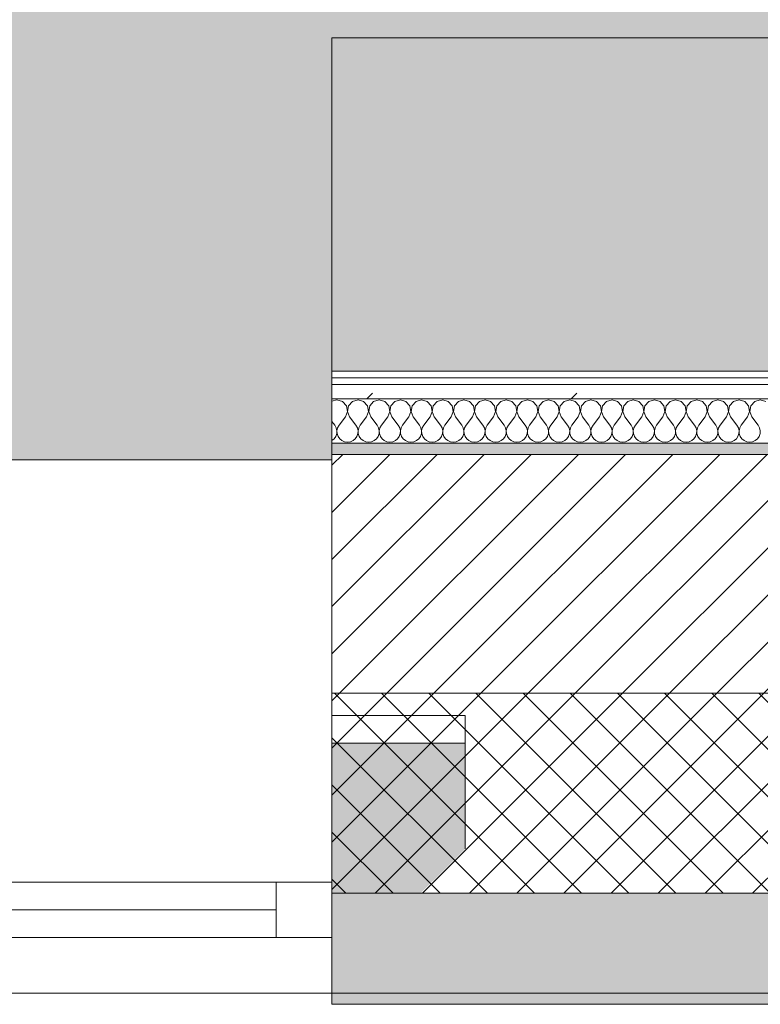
# Model space of a CAD drawing. Header units: millimetres. Extents: x -30280 to 19093, y -19247 to 4746.
# Tile 48 of 166: x -24447 to -23781, y -1699 to -813. Entities that reach past the tile are written whole.
import ezdxf
from ezdxf.enums import TextEntityAlignment as Align

# ---------------------------------------------------------------- set-up
doc = ezdxf.new("R2010")
doc.units = ezdxf.units.MM
doc.header["$MEASUREMENT"] = 0
doc.linetypes.add('Wipeout_Contour', pattern=[1000, 0, -1000])
for name, color, linetype in [('12_FAÇ_Façana', 7, 'Continuous'), ('Nuevo_05_AUX_Treball', 7, 'Continuous'), ('Nuevo_08_E_Envans secs', 7, 'Continuous'), ('Nuevo_09_EI_Mobiliari general', 7, 'Continuous'), ('Ventanas Archicad', 7, 'Continuous')]:
    doc.layers.add(name, color=color, linetype=linetype)
for name, color, linetype, lineweight in [('12_FAÇ_Façana_Pluma_Nº__1', 7, 'Continuous', 5), ('12_FAÇ_Façana_Pluma_Nº__2', 8, 'Continuous', 5), ('12_FAÇ_Façana_Pluma_Nº__7', 7, 'Continuous', 5), ('Nuevo_08_E_Envans secs_Pluma_Nº__1', 7, 'Continuous', 5), ('Nuevo_09_EI_Mobiliari general_Pluma_Nº__1', 7, 'Continuous', 5), ('Nuevo_Sellos de Zona Archicad_Pluma_Nº__1', 7, 'Continuous', 5), ('Ventanas Archicad_Pluma_Nº__1', 7, 'Continuous', 5), ('Ventanas Archicad_Pluma_Nº__7', 7, 'Continuous', 5)]:
    doc.layers.add(name, color=color, linetype=linetype, lineweight=lineweight)
for name, color, linetype, lineweight, true_color in [('12_FAÇ_Façana_Pluma_Nº__102', 7, 'Continuous', 5, 0xcccccc), ('12_FAÇ_Façana_Pluma_Nº__174', 7, 'Continuous', 13, 0xe4ad2c), ('12_FAÇ_Façana_Pluma_Nº__176', 7, 'Continuous', 15, 0x93a0c6), ('Nuevo_05_AUX_Treball_Pluma_Nº__3', 7, 'Continuous', 5, 0xa4a4a4), ('Nuevo_08_E_Envans secs_Pluma_Nº__102', 7, 'Continuous', 5, 0xcccccc), ('Nuevo_08_E_Envans secs_Pluma_Nº__171', 171, 'Continuous', 13, 0xaaaaff), ('Nuevo_08_E_Envans secs_Pluma_Nº__177', 7, 'Continuous', 15, 0xf7e046)]:
    doc.layers.add(name, color=color, linetype=linetype, lineweight=lineweight, true_color=true_color)
doc.styles.add('Estilo_Generado_1', font='txt')
pattern_1 = [(45, (0, 0), (-183.8478, 183.8478), [195, -65]), (45, (7e-14, 183.85), (-183.8478, 183.8478), [195, -65])]

# ---------------------------------------------------------------- blocks, each defined once
blk = doc.blocks.new('Planta 1_Office-descans_1_1', base_point=(-21810.76, 369.94))
at = {"layer": 'Nuevo_05_AUX_Treball', "linetype": 'Continuous', "lineweight": 0, "true_color": 0xfee7e7}
blk.add_hatch(color=7, dxfattribs=at).paths.add_polyline_path([(-27904.85, 1554.85), (-27904.85, -1128.98), (-25366.43, -1128.98), (-25366.43, -1193.98), (-25366.43, -1208.98), (-24166.43, -1208.98), (-24166.43, -1193.98), (-24166.43, -1128.98), (-20233.93, -1128.98), (-20233.93, -1193.98), (-20233.93, -1208.98), (-19033.93, -1208.98), (-19033.93, -1193.98), (-19033.93, -1128.98), (-18136.43, -1128.98), (-18136.43, -1193.98), (-16936.43, -1193.98), (-16936.43, -1128.98), (-16136.43, -1128.98), (-16136.43, 1554.85), (-16930.05, 1554.85), (-16930.05, 1630.85), (-26863.49, 1630.85), (-26863.49, 1554.85)])
at = {"layer": 'Nuevo_05_AUX_Treball_Pluma_Nº__3', "color": 253, "linetype": 'Continuous', "lineweight": 5, "true_color": 0xa4a4a4, "flags": 128}
blk.add_lwpolyline([(-27904.85, 1554.85), (-27904.85, -1128.98), (-25366.43, -1128.98), (-25366.43, -1193.98), (-25366.43, -1208.98), (-24166.43, -1208.98), (-24166.43, -1193.98), (-24166.43, -1128.98), (-20233.93, -1128.98), (-20233.93, -1193.98), (-20233.93, -1208.98), (-19033.93, -1208.98), (-19033.93, -1193.98), (-19033.93, -1128.98), (-18136.43, -1128.98), (-18136.43, -1193.98), (-16936.43, -1193.98), (-16936.43, -1128.98), (-16136.43, -1128.98), (-16136.43, 1554.85), (-16930.05, 1554.85), (-16930.05, 1630.85), (-26863.49, 1630.85), (-26863.49, 1554.85)], close=True, dxfattribs=at)
at = {"layer": 'Nuevo_Sellos de Zona Archicad_Pluma_Nº__1', "color": 7, "lineweight": 5, "style": 'Estilo_Generado_1'}
for tag, p in [('ROOM_NAME', (-21810.76, 311.79)), ('ROOM_NUMBER', (-21810.76, 87.39)), ('ROOM_AREA', (-21810.76, -139.98))]:
    blk.add_attdef(tag, text='', height=120, dxfattribs=at).set_placement(p, align=Align.TOP_LEFT)
blk = doc.blocks.new('Muro_14_1', base_point=(-24166.43, -1193.98))
at = {"layer": '12_FAÇ_Façana_Pluma_Nº__102', "linetype": 'Continuous', "lineweight": 0, "true_color": 0xe5e5e5}
for points in [[(-21871.11, -1598.98), (-24166.43, -1598.98), (-24166.43, -1688.98), (-20233.93, -1688.98), (-20233.93, -1598.98), (-21518.13, -1598.98), (-21518.13, -1638.98), (-21871.11, -1638.98)], [(-24166.43, -1698.98), (-20233.93, -1698.98), (-20233.93, -1688.98), (-24166.43, -1688.98)]]:
    blk.add_hatch(color=254, dxfattribs=at).paths.add_polyline_path(points)
at = {"layer": '12_FAÇ_Façana_Pluma_Nº__174', "linetype": 'Continuous', "lineweight": 13, "true_color": 0xe4ad2c}
h = blk.add_hatch(dxfattribs=at)
h.set_pattern_fill('SATE_Aislamiento_0001', color=42, style=0, pattern_type=2)
h.set_pattern_definition([(45, (0, 0), (-21.213203, 21.213203), []), (135, (0, 0), (21.213203, 21.213203), [])])
h.paths.add_polyline_path([(-24166.43, -1598.98), (-21871.11, -1598.98), (-21871.11, -1418.98), (-24166.43, -1418.98)])
at = {"layer": '12_FAÇ_Façana_Pluma_Nº__176', "linetype": 'Continuous', "lineweight": 0, "true_color": 0x495063}
blk.add_hatch(color=251, dxfattribs=at).paths.add_polyline_path([(-24166.43, -1193.98), (-24166.43, -1203.98), (-21871.11, -1203.98), (-21871.11, -1193.97)])
at = {"layer": '12_FAÇ_Façana_Pluma_Nº__2', "linetype": 'Continuous', "lineweight": 5}
h = blk.add_hatch(dxfattribs=at)
h.set_pattern_fill('Ceramic_0001', color=8, style=0, pattern_type=2)
h.set_pattern_definition([(45, (0, 0), (-21.213203, 21.213203), [])])
h.paths.add_polyline_path([(-24166.43, -1418.98), (-21871.11, -1418.98), (-21871.11, -1203.98), (-24166.43, -1203.98)])
at = {"layer": '12_FAÇ_Façana_Pluma_Nº__7', "color": 7, "linetype": 'Continuous', "lineweight": 5}
for p, q in [((-21871.11, -1203.98), (-24166.43, -1203.98)), ((-24166.43, -1418.98), (-21871.11, -1418.98)), ((-24166.43, -1598.98), (-21871.11, -1598.98)), ((-24166.43, -1688.98), (-20233.93, -1688.98))]:
    blk.add_line(p, q, dxfattribs=at)
at = {"layer": '12_FAÇ_Façana_Pluma_Nº__7', "color": 7, "linetype": 'Continuous', "lineweight": 5, "flags": 128}
for points in [[(-21871.11, -1193.98), (-24166.43, -1193.98)], [(-24166.43, -1193.98), (-24166.43, -1698.98)], [(-24166.43, -1698.98), (-20233.93, -1698.98)]]:
    blk.add_lwpolyline(points, dxfattribs=at)
blk = doc.blocks.new('Ventana Vertical Multi-Faja 27_5')
at = {"layer": 'Ventanas Archicad_Pluma_Nº__1', "color": 7, "linetype": 'Continuous', "lineweight": 5}
for p, q in [((-600, 50), (600, 50)), ((-600, 0), (-550, 0)), ((-550, 0), (-550, -50)), ((-550, 0), (550, 0)), ((550, -50), (550, 0)), ((550, 0), (600, 0)), ((-550, -25), (550, -25)), ((-550, -50), (-600, -50)), ((550, -50), (-550, -50)), ((600, -50), (550, -50)), ((-600, -200), (-600, -175)), ((600, -200), (600, -175)), ((-600, -430), (600, -430))]:
    blk.add_line(p, q, dxfattribs=at)
at = {"layer": 'Ventanas Archicad_Pluma_Nº__7', "color": 7, "linetype": 'Continuous', "lineweight": 5}
for p, q in [((-600, 50), (-600, 40)), ((600, 50), (600, 40)), ((-600, 40), (-600, 0)), ((-600, 40), (-600, 0)), ((600, 40), (600, 0)), ((600, 40), (600, 0)), ((-600, 0), (-600, -50)), ((-600, 0), (-600, -50)), ((-600, 0), (-600, -50)), ((-600, 0), (-600, -50)), ((600, 0), (600, -50)), ((600, 0), (600, -50)), ((600, 0), (600, -50)), ((600, 0), (600, -50)), ((-600, -50), (-600, -80)), ((-600, -50), (-600, -80)), ((600, -50), (600, -80)), ((600, -50), (600, -80)), ((-600, -80), (-600, -175)), ((-600, -80), (-600, -175)), ((600, -80), (600, -175)), ((600, -80), (600, -175)), ((-600, -200), (-600, -420)), ((600, -200), (600, -420)), ((-600, -420), (-600, -430)), ((600, -420), (600, -430))]:
    blk.add_line(p, q, dxfattribs=at)
blk = doc.blocks.new('Muro_17_1', base_point=(-25366.43, -1208.98))
at = {"layer": '12_FAÇ_Façana', "linetype": 'Continuous', "lineweight": 0, "true_color": 0x000000}
h = blk.add_hatch(dxfattribs=at)
h.set_pattern_fill('Yeso_0001', color=18, style=0, pattern_type=2)
h.set_pattern_definition([(0, (0, 0), (0, 75), [0, -75])])
h.paths.add_polyline_path([(-24166.43, -1438.98), (-24166.43, -1463.98), (-24046.43, -1463.98), (-24046.43, -1438.98)])
at = {"layer": '12_FAÇ_Façana_Pluma_Nº__102', "linetype": 'Continuous', "lineweight": 0, "true_color": 0xe5e5e5}
blk.add_hatch(color=254, dxfattribs=at).paths.add_polyline_path([(-24046.43, -1558.98), (-24046.43, -1463.98), (-24166.43, -1463.98), (-24166.43, -1678.98)])
at = {"layer": '12_FAÇ_Façana_Pluma_Nº__1', "color": 7, "linetype": 'Continuous', "lineweight": 5}
for p, q in [((-24166.43, -1438.98), (-24166.43, -1463.98)), ((-24046.43, -1438.98), (-24166.43, -1438.98)), ((-24046.43, -1463.98), (-24046.43, -1438.98)), ((-24166.43, -1463.98), (-24046.43, -1463.98))]:
    blk.add_line(p, q, dxfattribs=at)
at = {"layer": '12_FAÇ_Façana_Pluma_Nº__7', "color": 7, "linetype": 'Continuous', "lineweight": 5}
for p, q in [((-24166.43, -1218.98), (-24166.43, -1208.98)), ((-24166.43, -1438.98), (-24166.43, -1218.98)), ((-24166.43, -1558.98), (-24166.43, -1463.98)), ((-24166.43, -1558.98), (-24166.43, -1463.98)), ((-24046.43, -1558.98), (-24046.43, -1463.98)), ((-24166.43, -1588.98), (-24166.43, -1558.98)), ((-24166.43, -1588.98), (-24166.43, -1558.98)), ((-24166.43, -1638.98), (-24166.43, -1588.98)), ((-24166.43, -1638.98), (-24166.43, -1588.98)), ((-24166.43, -1678.98), (-24166.43, -1638.98)), ((-24166.43, -1678.98), (-24166.43, -1638.98)), ((-24166.43, -1688.98), (-24166.43, -1678.98))]:
    blk.add_line(p, q, dxfattribs=at)
at = {"layer": 'Ventanas Archicad', "color": 253, "linetype": 'Continuous', "lineweight": 5, "true_color": 0xa4a4a6, "zscale": 1000, "rotation": 180}
blk.add_blockref('Ventana Vertical Multi-Faja 27_5', (-24766.43, -1638.98), dxfattribs=at)
blk = doc.blocks.new('*X450')
at = {"layer": 'Nuevo_08_E_Envans secs_Pluma_Nº__102', "color": 254, "linetype": 'Continuous', "lineweight": 5, "true_color": 0xcccccc}
for p, q in [((-24161.9, -1154.93), (-24166.43, -1156.21)), ((-24156.9, -1156.35), (-24161.9, -1154.93)), ((-24153.39, -1160.19), (-24156.9, -1156.35)), ((-24152.42, -1165.31), (-24153.39, -1160.19)), ((-24151.38, -1160.19), (-24152.34, -1165.31)), ((-24147.86, -1156.35), (-24151.38, -1160.19)), ((-24142.86, -1154.93), (-24147.86, -1156.35)), ((-24137.85, -1156.35), (-24142.86, -1154.93)), ((-24134.34, -1160.19), (-24137.85, -1156.35)), ((-24133.37, -1165.31), (-24134.34, -1160.19)), ((-24132.33, -1160.19), (-24133.29, -1165.31)), ((-24128.82, -1156.35), (-24132.33, -1160.19)), ((-24123.81, -1154.93), (-24128.82, -1156.35)), ((-24118.8, -1156.35), (-24123.81, -1154.93)), ((-24115.29, -1160.19), (-24118.8, -1156.35)), ((-24114.32, -1165.31), (-24115.29, -1160.19)), ((-24113.28, -1160.19), (-24114.25, -1165.31)), ((-24109.77, -1156.35), (-24113.28, -1160.19)), ((-24104.76, -1154.93), (-24109.77, -1156.35)), ((-24099.75, -1156.35), (-24104.76, -1154.93)), ((-24096.24, -1160.19), (-24099.75, -1156.35)), ((-24095.28, -1165.31), (-24096.24, -1160.19)), ((-24094.23, -1160.19), (-24095.2, -1165.31)), ((-24090.72, -1156.35), (-24094.23, -1160.19)), ((-24085.71, -1154.93), (-24090.72, -1156.35)), ((-24080.71, -1156.35), (-24085.71, -1154.93)), ((-24077.2, -1160.19), (-24080.71, -1156.35)), ((-24076.23, -1165.31), (-24077.2, -1160.19)), ((-24075.19, -1160.19), (-24076.15, -1165.31)), ((-24071.67, -1156.35), (-24075.19, -1160.19)), ((-24066.67, -1154.93), (-24071.67, -1156.35)), ((-24061.66, -1156.35), (-24066.67, -1154.93)), ((-24058.15, -1160.19), (-24061.66, -1156.35)), ((-24057.18, -1165.31), (-24058.15, -1160.19)), ((-24056.14, -1160.19), (-24057.1, -1165.31)), ((-24052.63, -1156.35), (-24056.14, -1160.19)), ((-24047.62, -1154.93), (-24052.63, -1156.35)), ((-24042.61, -1156.35), (-24047.62, -1154.93)), ((-24039.1, -1160.19), (-24042.61, -1156.35)), ((-24038.13, -1165.31), (-24039.1, -1160.19)), ((-24037.09, -1160.19), (-24038.06, -1165.31)), ((-24033.58, -1156.35), (-24037.09, -1160.19)), ((-24028.57, -1154.93), (-24033.58, -1156.35)), ((-24023.56, -1156.35), (-24028.57, -1154.93)), ((-24020.05, -1160.19), (-24023.56, -1156.35)), ((-24019.09, -1165.31), (-24020.05, -1160.19)), ((-24018.04, -1160.19), (-24019.01, -1165.31)), ((-24014.53, -1156.35), (-24018.04, -1160.19)), ((-24009.52, -1154.93), (-24014.53, -1156.35)), ((-24004.52, -1156.35), (-24009.52, -1154.93)), ((-24001.01, -1160.19), (-24004.52, -1156.35)), ((-24000.04, -1165.31), (-24001.01, -1160.19)), ((-23998.99, -1160.19), (-23999.96, -1165.31)), ((-23995.48, -1156.35), (-23998.99, -1160.19)), ((-23990.48, -1154.93), (-23995.48, -1156.35)), ((-23985.47, -1156.35), (-23990.48, -1154.93)), ((-23981.96, -1160.19), (-23985.47, -1156.35)), ((-23980.99, -1165.31), (-23981.96, -1160.19)), ((-23979.95, -1160.19), (-23980.91, -1165.31)), ((-23976.44, -1156.35), (-23979.95, -1160.19)), ((-23971.43, -1154.93), (-23976.44, -1156.35)), ((-23966.42, -1156.35), (-23971.43, -1154.93)), ((-23962.91, -1160.19), (-23966.42, -1156.35)), ((-23961.94, -1165.31), (-23962.91, -1160.19)), ((-23960.9, -1160.19), (-23961.87, -1165.31)), ((-23957.39, -1156.35), (-23960.9, -1160.19)), ((-23952.38, -1154.93), (-23957.39, -1156.35)), ((-23947.37, -1156.35), (-23952.38, -1154.93)), ((-23943.86, -1160.19), (-23947.37, -1156.35)), ((-23942.9, -1165.31), (-23943.86, -1160.19)), ((-23941.85, -1160.19), (-23942.82, -1165.31)), ((-23938.34, -1156.35), (-23941.85, -1160.19)), ((-23933.33, -1154.93), (-23938.34, -1156.35)), ((-23928.33, -1156.35), (-23933.33, -1154.93)), ((-23924.81, -1160.19), (-23928.33, -1156.35)), ((-23923.85, -1165.31), (-23924.81, -1160.19)), ((-23922.8, -1160.19), (-23923.77, -1165.31)), ((-23919.29, -1156.35), (-23922.8, -1160.19)), ((-23914.29, -1154.93), (-23919.29, -1156.35)), ((-23909.28, -1156.35), (-23914.29, -1154.93)), ((-23905.77, -1160.19), (-23909.28, -1156.35)), ((-23904.8, -1165.31), (-23905.77, -1160.19)), ((-23903.76, -1160.19), (-23904.72, -1165.31)), ((-23900.25, -1156.35), (-23903.76, -1160.19)), ((-23895.24, -1154.93), (-23900.25, -1156.35)), ((-23890.23, -1156.35), (-23895.24, -1154.93)), ((-23886.72, -1160.19), (-23890.23, -1156.35)), ((-23885.75, -1165.31), (-23886.72, -1160.19)), ((-23884.71, -1160.19), (-23885.68, -1165.31)), ((-23881.2, -1156.35), (-23884.71, -1160.19)), ((-23876.19, -1154.93), (-23881.2, -1156.35)), ((-23871.18, -1156.35), (-23876.19, -1154.93)), ((-23867.67, -1160.19), (-23871.18, -1156.35)), ((-23866.71, -1165.31), (-23867.67, -1160.19)), ((-23865.66, -1160.19), (-23866.63, -1165.31)), ((-23862.15, -1156.35), (-23865.66, -1160.19)), ((-23857.14, -1154.93), (-23862.15, -1156.35)), ((-23852.14, -1156.35), (-23857.14, -1154.93)), ((-23848.62, -1160.19), (-23852.14, -1156.35)), ((-23847.66, -1165.31), (-23848.62, -1160.19)), ((-23846.61, -1160.19), (-23847.58, -1165.31)), ((-23843.1, -1156.35), (-23846.61, -1160.19)), ((-23838.1, -1154.93), (-23843.1, -1156.35)), ((-23833.09, -1156.35), (-23838.1, -1154.93)), ((-23829.58, -1160.19), (-23833.09, -1156.35)), ((-23828.61, -1165.31), (-23829.58, -1160.19)), ((-23827.57, -1160.19), (-23828.53, -1165.31)), ((-23824.05, -1156.35), (-23827.57, -1160.19)), ((-23819.05, -1154.93), (-23824.05, -1156.35)), ((-23814.04, -1156.35), (-23819.05, -1154.93)), ((-23810.53, -1160.19), (-23814.04, -1156.35)), ((-23809.56, -1165.31), (-23810.53, -1160.19)), ((-23808.52, -1160.19), (-23809.49, -1165.31)), ((-23805.01, -1156.35), (-23808.52, -1160.19)), ((-23800, -1154.93), (-23805.01, -1156.35)), ((-23794.99, -1156.35), (-23800, -1154.93)), ((-23791.48, -1160.19), (-23794.99, -1156.35)), ((-23790.51, -1165.31), (-23791.48, -1160.19)), ((-23789.47, -1160.19), (-23790.44, -1165.31)), ((-23785.96, -1156.35), (-23789.47, -1160.19)), ((-23780.95, -1154.93), (-23785.96, -1156.35)), ((-23775.95, -1156.35), (-23780.95, -1154.93)), ((-24154.29, -1170.17), (-24152.42, -1165.31)), ((-24152.34, -1165.31), (-24150.48, -1170.17)), ((-24135.24, -1170.17), (-24133.37, -1165.31)), ((-24133.29, -1165.31), (-24131.43, -1170.17)), ((-24116.19, -1170.17), (-24114.32, -1165.31)), ((-24114.25, -1165.31), (-24112.38, -1170.17)), ((-24097.14, -1170.17), (-24095.28, -1165.31)), ((-24095.2, -1165.31), (-24093.33, -1170.17)), ((-24078.1, -1170.17), (-24076.23, -1165.31)), ((-24076.15, -1165.31), (-24074.29, -1170.17)), ((-24059.05, -1170.17), (-24057.18, -1165.31)), ((-24057.1, -1165.31), (-24055.24, -1170.17)), ((-24040, -1170.17), (-24038.13, -1165.31)), ((-24038.06, -1165.31), (-24036.19, -1170.17)), ((-24020.95, -1170.17), (-24019.09, -1165.31)), ((-24019.01, -1165.31), (-24017.14, -1170.17)), ((-24001.9, -1170.17), (-24000.04, -1165.31)), ((-23999.96, -1165.31), (-23998.1, -1170.17)), ((-23982.86, -1170.17), (-23980.99, -1165.31)), ((-23980.91, -1165.31), (-23979.05, -1170.17)), ((-23963.81, -1170.17), (-23961.94, -1165.31)), ((-23961.87, -1165.31), (-23960, -1170.17)), ((-23944.76, -1170.17), (-23942.9, -1165.31)), ((-23942.82, -1165.31), (-23940.95, -1170.17)), ((-23925.71, -1170.17), (-23923.85, -1165.31)), ((-23923.77, -1165.31), (-23921.9, -1170.17)), ((-23906.67, -1170.17), (-23904.8, -1165.31)), ((-23904.72, -1165.31), (-23902.86, -1170.17)), ((-23887.62, -1170.17), (-23885.75, -1165.31)), ((-23885.68, -1165.31), (-23883.81, -1170.17)), ((-23868.57, -1170.17), (-23866.71, -1165.31)), ((-23866.63, -1165.31), (-23864.76, -1170.17)), ((-23849.52, -1170.17), (-23847.66, -1165.31)), ((-23847.58, -1165.31), (-23845.71, -1170.17)), ((-23830.48, -1170.17), (-23828.61, -1165.31)), ((-23828.53, -1165.31), (-23826.67, -1170.17)), ((-23811.43, -1170.17), (-23809.56, -1165.31)), ((-23809.49, -1165.31), (-23807.62, -1170.17)), ((-23792.38, -1170.17), (-23790.51, -1165.31)), ((-23790.44, -1165.31), (-23788.57, -1170.17)), ((-24166.43, -1174.29), (-24163.81, -1177.79)), ((-24162.54, -1180.08), (-24163.81, -1177.79)), ((-24160, -1177.79), (-24161.27, -1180.08)), ((-24154.29, -1170.17), (-24160, -1177.79)), ((-24150.48, -1170.17), (-24144.76, -1177.79)), ((-24143.49, -1180.08), (-24144.76, -1177.79)), ((-24140.95, -1177.79), (-24142.22, -1180.08)), ((-24135.24, -1170.17), (-24140.95, -1177.79)), ((-24131.43, -1170.17), (-24125.71, -1177.79)), ((-24124.44, -1180.08), (-24125.71, -1177.79)), ((-24121.9, -1177.79), (-24123.18, -1180.08)), ((-24116.19, -1170.17), (-24121.9, -1177.79)), ((-24112.38, -1170.17), (-24106.67, -1177.79)), ((-24105.4, -1180.08), (-24106.67, -1177.79)), ((-24102.86, -1177.79), (-24104.13, -1180.08)), ((-24097.14, -1170.17), (-24102.86, -1177.79)), ((-24093.33, -1170.17), (-24087.62, -1177.79)), ((-24086.35, -1180.08), (-24087.62, -1177.79)), ((-24083.81, -1177.79), (-24085.08, -1180.08)), ((-24078.1, -1170.17), (-24083.81, -1177.79)), ((-24074.29, -1170.17), (-24068.57, -1177.79)), ((-24067.3, -1180.08), (-24068.57, -1177.79)), ((-24064.76, -1177.79), (-24066.03, -1180.08)), ((-24059.05, -1170.17), (-24064.76, -1177.79)), ((-24055.24, -1170.17), (-24049.52, -1177.79)), ((-24048.25, -1180.08), (-24049.52, -1177.79)), ((-24045.71, -1177.79), (-24046.99, -1180.08)), ((-24040, -1170.17), (-24045.71, -1177.79)), ((-24036.19, -1170.17), (-24030.48, -1177.79)), ((-24029.2, -1180.08), (-24030.48, -1177.79)), ((-24026.67, -1177.79), (-24027.94, -1180.08)), ((-24020.95, -1170.17), (-24026.67, -1177.79)), ((-24017.14, -1170.17), (-24011.43, -1177.79)), ((-24010.16, -1180.08), (-24011.43, -1177.79)), ((-24007.62, -1177.79), (-24008.89, -1180.08)), ((-24001.9, -1170.17), (-24007.62, -1177.79)), ((-23998.1, -1170.17), (-23992.38, -1177.79)), ((-23991.11, -1180.08), (-23992.38, -1177.79)), ((-23988.57, -1177.79), (-23989.84, -1180.08)), ((-23982.86, -1170.17), (-23988.57, -1177.79)), ((-23979.05, -1170.17), (-23973.33, -1177.79)), ((-23972.06, -1180.08), (-23973.33, -1177.79)), ((-23969.52, -1177.79), (-23970.8, -1180.08)), ((-23963.81, -1170.17), (-23969.52, -1177.79)), ((-23960, -1170.17), (-23954.29, -1177.79)), ((-23953.01, -1180.08), (-23954.29, -1177.79)), ((-23950.48, -1177.79), (-23951.75, -1180.08)), ((-23944.76, -1170.17), (-23950.48, -1177.79)), ((-23940.95, -1170.17), (-23935.24, -1177.79)), ((-23933.97, -1180.08), (-23935.24, -1177.79)), ((-23931.43, -1177.79), (-23932.7, -1180.08)), ((-23925.71, -1170.17), (-23931.43, -1177.79)), ((-23921.9, -1170.17), (-23916.19, -1177.79)), ((-23914.92, -1180.08), (-23916.19, -1177.79)), ((-23912.38, -1177.79), (-23913.65, -1180.08)), ((-23906.67, -1170.17), (-23912.38, -1177.79)), ((-23902.86, -1170.17), (-23897.14, -1177.79)), ((-23895.87, -1180.08), (-23897.14, -1177.79)), ((-23893.33, -1177.79), (-23894.6, -1180.08)), ((-23887.62, -1170.17), (-23893.33, -1177.79)), ((-23883.81, -1170.17), (-23878.1, -1177.79)), ((-23876.82, -1180.08), (-23878.1, -1177.79)), ((-23874.29, -1177.79), (-23875.56, -1180.08)), ((-23868.57, -1170.17), (-23874.29, -1177.79)), ((-23864.76, -1170.17), (-23859.05, -1177.79)), ((-23857.78, -1180.08), (-23859.05, -1177.79)), ((-23855.24, -1177.79), (-23856.51, -1180.08)), ((-23849.52, -1170.17), (-23855.24, -1177.79)), ((-23845.71, -1170.17), (-23840, -1177.79)), ((-23838.73, -1180.08), (-23840, -1177.79)), ((-23836.19, -1177.79), (-23837.46, -1180.08)), ((-23830.48, -1170.17), (-23836.19, -1177.79)), ((-23826.67, -1170.17), (-23820.95, -1177.79)), ((-23819.68, -1180.08), (-23820.95, -1177.79)), ((-23817.14, -1177.79), (-23818.41, -1180.08)), ((-23811.43, -1170.17), (-23817.14, -1177.79)), ((-23807.62, -1170.17), (-23801.9, -1177.79)), ((-23800.63, -1180.08), (-23801.9, -1177.79)), ((-23798.1, -1177.79), (-23799.37, -1180.08)), ((-23792.38, -1170.17), (-23798.1, -1177.79)), ((-23788.57, -1170.17), (-23782.86, -1177.79)), ((-23781.59, -1180.08), (-23782.86, -1177.79)), ((-24162.91, -1187.76), (-24162.07, -1185.27)), ((-24161.94, -1182.64), (-24162.54, -1180.08)), ((-24162.07, -1185.27), (-24161.94, -1182.64)), ((-24161.27, -1180.08), (-24161.87, -1182.64)), ((-24161.87, -1182.64), (-24161.74, -1185.27)), ((-24161.74, -1185.27), (-24160.9, -1187.76)), ((-24143.86, -1187.76), (-24143.02, -1185.27)), ((-24142.9, -1182.64), (-24143.49, -1180.08)), ((-24143.02, -1185.27), (-24142.9, -1182.64)), ((-24142.22, -1180.08), (-24142.82, -1182.64)), ((-24142.82, -1182.64), (-24142.69, -1185.27)), ((-24142.69, -1185.27), (-24141.85, -1187.76)), ((-24124.81, -1187.76), (-24123.98, -1185.27)), ((-24123.85, -1182.64), (-24124.44, -1180.08)), ((-24123.98, -1185.27), (-24123.85, -1182.64)), ((-24123.18, -1180.08), (-24123.77, -1182.64)), ((-24123.77, -1182.64), (-24123.64, -1185.27)), ((-24123.64, -1185.27), (-24122.8, -1187.76)), ((-24105.77, -1187.76), (-24104.93, -1185.27)), ((-24104.8, -1182.64), (-24105.4, -1180.08)), ((-24104.93, -1185.27), (-24104.8, -1182.64)), ((-24104.13, -1180.08), (-24104.72, -1182.64)), ((-24104.72, -1182.64), (-24104.6, -1185.27)), ((-24104.6, -1185.27), (-24103.76, -1187.76)), ((-24086.72, -1187.76), (-24085.88, -1185.27)), ((-24085.75, -1182.64), (-24086.35, -1180.08)), ((-24085.88, -1185.27), (-24085.75, -1182.64)), ((-24085.08, -1180.08), (-24085.68, -1182.64)), ((-24085.68, -1182.64), (-24085.55, -1185.27)), ((-24085.55, -1185.27), (-24084.71, -1187.76)), ((-24067.67, -1187.76), (-24066.83, -1185.27)), ((-24066.71, -1182.64), (-24067.3, -1180.08)), ((-24066.83, -1185.27), (-24066.71, -1182.64)), ((-24066.03, -1180.08), (-24066.63, -1182.64)), ((-24066.63, -1182.64), (-24066.5, -1185.27)), ((-24066.5, -1185.27), (-24065.66, -1187.76)), ((-24048.62, -1187.76), (-24047.78, -1185.27)), ((-24047.66, -1182.64), (-24048.25, -1180.08)), ((-24047.78, -1185.27), (-24047.66, -1182.64)), ((-24046.99, -1180.08), (-24047.58, -1182.64)), ((-24047.58, -1182.64), (-24047.45, -1185.27)), ((-24047.45, -1185.27), (-24046.61, -1187.76)), ((-24029.58, -1187.76), (-24028.74, -1185.27)), ((-24028.61, -1182.64), (-24029.2, -1180.08)), ((-24028.74, -1185.27), (-24028.61, -1182.64)), ((-24027.94, -1180.08), (-24028.53, -1182.64)), ((-24028.53, -1182.64), (-24028.41, -1185.27)), ((-24028.41, -1185.27), (-24027.57, -1187.76)), ((-24010.53, -1187.76), (-24009.69, -1185.27)), ((-24009.56, -1182.64), (-24010.16, -1180.08)), ((-24009.69, -1185.27), (-24009.56, -1182.64)), ((-24008.89, -1180.08), (-24009.49, -1182.64)), ((-24009.49, -1182.64), (-24009.36, -1185.27)), ((-24009.36, -1185.27), (-24008.52, -1187.76)), ((-23991.48, -1187.76), (-23990.64, -1185.27)), ((-23990.51, -1182.64), (-23991.11, -1180.08)), ((-23990.64, -1185.27), (-23990.51, -1182.64)), ((-23989.84, -1180.08), (-23990.44, -1182.64)), ((-23990.44, -1182.64), (-23990.31, -1185.27)), ((-23990.31, -1185.27), (-23989.47, -1187.76)), ((-23972.43, -1187.76), (-23971.59, -1185.27)), ((-23971.47, -1182.64), (-23972.06, -1180.08)), ((-23971.59, -1185.27), (-23971.47, -1182.64)), ((-23970.8, -1180.08), (-23971.39, -1182.64)), ((-23971.39, -1182.64), (-23971.26, -1185.27)), ((-23971.26, -1185.27), (-23970.42, -1187.76)), ((-23953.39, -1187.76), (-23952.55, -1185.27)), ((-23952.42, -1182.64), (-23953.01, -1180.08)), ((-23952.55, -1185.27), (-23952.42, -1182.64)), ((-23951.75, -1180.08), (-23952.34, -1182.64)), ((-23952.34, -1182.64), (-23952.22, -1185.27)), ((-23952.22, -1185.27), (-23951.38, -1187.76)), ((-23934.34, -1187.76), (-23933.5, -1185.27)), ((-23933.37, -1182.64), (-23933.97, -1180.08)), ((-23933.5, -1185.27), (-23933.37, -1182.64)), ((-23932.7, -1180.08), (-23933.29, -1182.64)), ((-23933.29, -1182.64), (-23933.17, -1185.27)), ((-23933.17, -1185.27), (-23932.33, -1187.76)), ((-23915.29, -1187.76), (-23914.45, -1185.27)), ((-23914.32, -1182.64), (-23914.92, -1180.08)), ((-23914.45, -1185.27), (-23914.32, -1182.64)), ((-23913.65, -1180.08), (-23914.25, -1182.64)), ((-23914.25, -1182.64), (-23914.12, -1185.27)), ((-23914.12, -1185.27), (-23913.28, -1187.76)), ((-23896.24, -1187.76), (-23895.4, -1185.27)), ((-23895.28, -1182.64), (-23895.87, -1180.08)), ((-23895.4, -1185.27), (-23895.28, -1182.64)), ((-23894.6, -1180.08), (-23895.2, -1182.64)), ((-23895.2, -1182.64), (-23895.07, -1185.27)), ((-23895.07, -1185.27), (-23894.23, -1187.76)), ((-23877.2, -1187.76), (-23876.36, -1185.27)), ((-23876.23, -1182.64), (-23876.82, -1180.08)), ((-23876.36, -1185.27), (-23876.23, -1182.64)), ((-23875.56, -1180.08), (-23876.15, -1182.64)), ((-23876.15, -1182.64), (-23876.02, -1185.27)), ((-23876.02, -1185.27), (-23875.19, -1187.76)), ((-23858.15, -1187.76), (-23857.31, -1185.27)), ((-23857.18, -1182.64), (-23857.78, -1180.08)), ((-23857.31, -1185.27), (-23857.18, -1182.64)), ((-23856.51, -1180.08), (-23857.1, -1182.64)), ((-23857.1, -1182.64), (-23856.98, -1185.27)), ((-23856.98, -1185.27), (-23856.14, -1187.76)), ((-23839.1, -1187.76), (-23838.26, -1185.27)), ((-23838.13, -1182.64), (-23838.73, -1180.08)), ((-23838.26, -1185.27), (-23838.13, -1182.64)), ((-23837.46, -1180.08), (-23838.06, -1182.64)), ((-23838.06, -1182.64), (-23837.93, -1185.27)), ((-23837.93, -1185.27), (-23837.09, -1187.76)), ((-23820.05, -1187.76), (-23819.21, -1185.27)), ((-23819.09, -1182.64), (-23819.68, -1180.08)), ((-23819.21, -1185.27), (-23819.09, -1182.64)), ((-23818.41, -1180.08), (-23819.01, -1182.64)), ((-23819.01, -1182.64), (-23818.88, -1185.27)), ((-23818.88, -1185.27), (-23818.04, -1187.76)), ((-23801.01, -1187.76), (-23800.17, -1185.27)), ((-23800.04, -1182.64), (-23800.63, -1180.08)), ((-23800.17, -1185.27), (-23800.04, -1182.64)), ((-23799.37, -1180.08), (-23799.96, -1182.64)), ((-23799.96, -1182.64), (-23799.83, -1185.27)), ((-23799.83, -1185.27), (-23798.99, -1187.76)), ((-23781.96, -1187.76), (-23781.12, -1185.27)), ((-23780.99, -1182.64), (-23781.59, -1180.08)), ((-23781.12, -1185.27), (-23780.99, -1182.64)), ((-24166.43, -1191.61), (-24166.42, -1191.6)), ((-24166.42, -1191.6), (-24164.4, -1189.92)), ((-24164.4, -1189.92), (-24162.91, -1187.76)), ((-24160.9, -1187.76), (-24159.41, -1189.92)), ((-24159.41, -1189.92), (-24157.39, -1191.6)), ((-24157.39, -1191.6), (-24154.98, -1192.66)), ((-24154.98, -1192.66), (-24152.38, -1193.02)), ((-24152.38, -1193.02), (-24149.78, -1192.66)), ((-24149.78, -1192.66), (-24147.37, -1191.6)), ((-24147.37, -1191.6), (-24145.35, -1189.92)), ((-24145.35, -1189.92), (-24143.86, -1187.76)), ((-24141.85, -1187.76), (-24140.36, -1189.92)), ((-24140.36, -1189.92), (-24138.34, -1191.6)), ((-24138.34, -1191.6), (-24135.94, -1192.66)), ((-24135.94, -1192.66), (-24133.33, -1193.02)), ((-24133.33, -1193.02), (-24130.73, -1192.66)), ((-24130.73, -1192.66), (-24128.33, -1191.6)), ((-24128.33, -1191.6), (-24126.3, -1189.92)), ((-24126.3, -1189.92), (-24124.81, -1187.76)), ((-24122.8, -1187.76), (-24121.32, -1189.92)), ((-24121.32, -1189.92), (-24119.29, -1191.6)), ((-24119.29, -1191.6), (-24116.89, -1192.66)), ((-24116.89, -1192.66), (-24114.29, -1193.02)), ((-24114.29, -1193.02), (-24111.68, -1192.66)), ((-24111.68, -1192.66), (-24109.28, -1191.6)), ((-24109.28, -1191.6), (-24107.26, -1189.92)), ((-24107.26, -1189.92), (-24105.77, -1187.76)), ((-24103.76, -1187.76), (-24102.27, -1189.92)), ((-24102.27, -1189.92), (-24100.25, -1191.6)), ((-24100.25, -1191.6), (-24097.84, -1192.66)), ((-24097.84, -1192.66), (-24095.24, -1193.02)), ((-24095.24, -1193.02), (-24092.64, -1192.66)), ((-24092.64, -1192.66), (-24090.23, -1191.6)), ((-24090.23, -1191.6), (-24088.21, -1189.92)), ((-24088.21, -1189.92), (-24086.72, -1187.76)), ((-24084.71, -1187.76), (-24083.22, -1189.92)), ((-24083.22, -1189.92), (-24081.2, -1191.6)), ((-24081.2, -1191.6), (-24078.79, -1192.66)), ((-24078.79, -1192.66), (-24076.19, -1193.02)), ((-24076.19, -1193.02), (-24073.59, -1192.66)), ((-24073.59, -1192.66), (-24071.18, -1191.6)), ((-24071.18, -1191.6), (-24069.16, -1189.92)), ((-24069.16, -1189.92), (-24067.67, -1187.76)), ((-24065.66, -1187.76), (-24064.17, -1189.92)), ((-24064.17, -1189.92), (-24062.15, -1191.6)), ((-24062.15, -1191.6), (-24059.75, -1192.66)), ((-24059.75, -1192.66), (-24057.14, -1193.02)), ((-24057.14, -1193.02), (-24054.54, -1192.66)), ((-24054.54, -1192.66), (-24052.14, -1191.6)), ((-24052.14, -1191.6), (-24050.11, -1189.92)), ((-24050.11, -1189.92), (-24048.62, -1187.76)), ((-24046.61, -1187.76), (-24045.13, -1189.92)), ((-24045.13, -1189.92), (-24043.1, -1191.6)), ((-24043.1, -1191.6), (-24040.7, -1192.66)), ((-24040.7, -1192.66), (-24038.1, -1193.02)), ((-24038.1, -1193.02), (-24035.49, -1192.66)), ((-24035.49, -1192.66), (-24033.09, -1191.6)), ((-24033.09, -1191.6), (-24031.06, -1189.92)), ((-24031.06, -1189.92), (-24029.58, -1187.76)), ((-24027.57, -1187.76), (-24026.08, -1189.92)), ((-24026.08, -1189.92), (-24024.05, -1191.6)), ((-24024.05, -1191.6), (-24021.65, -1192.66)), ((-24021.65, -1192.66), (-24019.05, -1193.02)), ((-24019.05, -1193.02), (-24016.45, -1192.66)), ((-24016.45, -1192.66), (-24014.04, -1191.6)), ((-24014.04, -1191.6), (-24012.02, -1189.92)), ((-24012.02, -1189.92), (-24010.53, -1187.76)), ((-24008.52, -1187.76), (-24007.03, -1189.92)), ((-24007.03, -1189.92), (-24005.01, -1191.6)), ((-24005.01, -1191.6), (-24002.6, -1192.66)), ((-24002.6, -1192.66), (-24000, -1193.02)), ((-24000, -1193.02), (-23997.4, -1192.66)), ((-23997.4, -1192.66), (-23994.99, -1191.6)), ((-23994.99, -1191.6), (-23992.97, -1189.92)), ((-23992.97, -1189.92), (-23991.48, -1187.76)), ((-23989.47, -1187.76), (-23987.98, -1189.92)), ((-23987.98, -1189.92), (-23985.96, -1191.6)), ((-23985.96, -1191.6), (-23983.55, -1192.66)), ((-23983.55, -1192.66), (-23980.95, -1193.02)), ((-23980.95, -1193.02), (-23978.35, -1192.66)), ((-23978.35, -1192.66), (-23975.95, -1191.6)), ((-23975.95, -1191.6), (-23973.92, -1189.92)), ((-23973.92, -1189.92), (-23972.43, -1187.76)), ((-23970.42, -1187.76), (-23968.94, -1189.92)), ((-23968.94, -1189.92), (-23966.91, -1191.6)), ((-23966.91, -1191.6), (-23964.51, -1192.66)), ((-23964.51, -1192.66), (-23961.9, -1193.02)), ((-23961.9, -1193.02), (-23959.3, -1192.66)), ((-23959.3, -1192.66), (-23956.9, -1191.6)), ((-23956.9, -1191.6), (-23954.87, -1189.92)), ((-23954.87, -1189.92), (-23953.39, -1187.76)), ((-23951.38, -1187.76), (-23949.89, -1189.92)), ((-23949.89, -1189.92), (-23947.86, -1191.6)), ((-23947.86, -1191.6), (-23945.46, -1192.66)), ((-23945.46, -1192.66), (-23942.86, -1193.02)), ((-23942.86, -1193.02), (-23940.25, -1192.66)), ((-23940.25, -1192.66), (-23937.85, -1191.6)), ((-23937.85, -1191.6), (-23935.83, -1189.92)), ((-23935.83, -1189.92), (-23934.34, -1187.76)), ((-23932.33, -1187.76), (-23930.84, -1189.92)), ((-23930.84, -1189.92), (-23928.82, -1191.6)), ((-23928.82, -1191.6), (-23926.41, -1192.66)), ((-23926.41, -1192.66), (-23923.81, -1193.02)), ((-23923.81, -1193.02), (-23921.21, -1192.66)), ((-23921.21, -1192.66), (-23918.8, -1191.6)), ((-23918.8, -1191.6), (-23916.78, -1189.92)), ((-23916.78, -1189.92), (-23915.29, -1187.76)), ((-23913.28, -1187.76), (-23911.79, -1189.92)), ((-23911.79, -1189.92), (-23909.77, -1191.6)), ((-23909.77, -1191.6), (-23907.36, -1192.66)), ((-23907.36, -1192.66), (-23904.76, -1193.02)), ((-23904.76, -1193.02), (-23902.16, -1192.66)), ((-23902.16, -1192.66), (-23899.75, -1191.6)), ((-23899.75, -1191.6), (-23897.73, -1189.92)), ((-23897.73, -1189.92), (-23896.24, -1187.76)), ((-23894.23, -1187.76), (-23892.74, -1189.92)), ((-23892.74, -1189.92), (-23890.72, -1191.6)), ((-23890.72, -1191.6), (-23888.32, -1192.66)), ((-23888.32, -1192.66), (-23885.71, -1193.02)), ((-23885.71, -1193.02), (-23883.11, -1192.66)), ((-23883.11, -1192.66), (-23880.71, -1191.6)), ((-23880.71, -1191.6), (-23878.68, -1189.92)), ((-23878.68, -1189.92), (-23877.2, -1187.76)), ((-23875.19, -1187.76), (-23873.7, -1189.92)), ((-23873.7, -1189.92), (-23871.67, -1191.6)), ((-23871.67, -1191.6), (-23869.27, -1192.66)), ((-23869.27, -1192.66), (-23866.67, -1193.02)), ((-23866.67, -1193.02), (-23864.06, -1192.66)), ((-23864.06, -1192.66), (-23861.66, -1191.6)), ((-23861.66, -1191.6), (-23859.64, -1189.92)), ((-23859.64, -1189.92), (-23858.15, -1187.76)), ((-23856.14, -1187.76), (-23854.65, -1189.92)), ((-23854.65, -1189.92), (-23852.63, -1191.6)), ((-23852.63, -1191.6), (-23850.22, -1192.66)), ((-23850.22, -1192.66), (-23847.62, -1193.02)), ((-23847.62, -1193.02), (-23845.02, -1192.66)), ((-23845.02, -1192.66), (-23842.61, -1191.6)), ((-23842.61, -1191.6), (-23840.59, -1189.92)), ((-23840.59, -1189.92), (-23839.1, -1187.76)), ((-23837.09, -1187.76), (-23835.6, -1189.92)), ((-23835.6, -1189.92), (-23833.58, -1191.6)), ((-23833.58, -1191.6), (-23831.17, -1192.66)), ((-23831.17, -1192.66), (-23828.57, -1193.02)), ((-23828.57, -1193.02), (-23825.97, -1192.66)), ((-23825.97, -1192.66), (-23823.56, -1191.6)), ((-23823.56, -1191.6), (-23821.54, -1189.92)), ((-23821.54, -1189.92), (-23820.05, -1187.76)), ((-23818.04, -1187.76), (-23816.55, -1189.92)), ((-23816.55, -1189.92), (-23814.53, -1191.6)), ((-23814.53, -1191.6), (-23812.13, -1192.66)), ((-23812.13, -1192.66), (-23809.52, -1193.02)), ((-23809.52, -1193.02), (-23806.92, -1192.66)), ((-23806.92, -1192.66), (-23804.52, -1191.6)), ((-23804.52, -1191.6), (-23802.49, -1189.92)), ((-23802.49, -1189.92), (-23801.01, -1187.76)), ((-23798.99, -1187.76), (-23797.51, -1189.92)), ((-23797.51, -1189.92), (-23795.48, -1191.6)), ((-23795.48, -1191.6), (-23793.08, -1192.66)), ((-23793.08, -1192.66), (-23790.48, -1193.02)), ((-23790.48, -1193.02), (-23787.87, -1192.66)), ((-23787.87, -1192.66), (-23785.47, -1191.6)), ((-23785.47, -1191.6), (-23783.45, -1189.92)), ((-23783.45, -1189.92), (-23781.96, -1187.76))]:
    blk.add_line(p, q, dxfattribs=at)
blk = doc.blocks.new('Muro_115_1', base_point=(-24166.43, -1128.98))
at = {"layer": 'Nuevo_08_E_Envans secs_Pluma_Nº__1', "color": 7, "linetype": 'Continuous', "lineweight": 5, "flags": 128}
blk.add_lwpolyline([(-24166.43, -1193.98), (-21871.11, -1193.98)], dxfattribs=at)
at = {"color": 254, "linetype": 'Wipeout_Contour', "lineweight": 0, "ltscale": 88916.989092}
blk.add_wipeout([(-20233.93, -1128.98), (-24166.43, -1128.98), (-24166.43, -1134.98), (-20233.93, -1134.98)], dxfattribs=at).dxf.layer = 'Nuevo_08_E_Envans secs'
at = {"color": 254, "linetype": 'Wipeout_Contour', "lineweight": 0, "ltscale": 88920.19573}
blk.add_wipeout([(-20233.93, -1140.98), (-24166.43, -1140.98), (-24166.43, -1153.98), (-20233.93, -1153.98)], dxfattribs=at).dxf.layer = 'Nuevo_08_E_Envans secs'
at = {"layer": 'Nuevo_08_E_Envans secs_Pluma_Nº__171', "linetype": 'Continuous', "lineweight": 13, "true_color": 0xaaaaff}
h = blk.add_hatch(dxfattribs=at)
h.set_pattern_fill('Panellat_HPL_0001', color=161, style=0, pattern_type=2)
h.set_pattern_definition(pattern_1)
h.paths.add_polyline_path([(-20233.93, -1128.98), (-24166.43, -1128.98), (-24166.43, -1134.98), (-20233.93, -1134.98)])
at = {"layer": 'Nuevo_08_E_Envans secs_Pluma_Nº__177', "linetype": 'Continuous', "lineweight": 15, "true_color": 0xf7e046}
h = blk.add_hatch(dxfattribs=at)
h.set_pattern_fill('Panellat_HPL_0001', color=53, style=0, pattern_type=2)
h.set_pattern_definition(pattern_1)
h.paths.add_polyline_path([(-20233.93, -1140.98), (-24166.43, -1140.98), (-24166.43, -1153.98), (-20233.93, -1153.98)])
at = {"layer": 'Nuevo_08_E_Envans secs_Pluma_Nº__1', "color": 7, "linetype": 'Continuous', "lineweight": 5}
for p, q in [((-20233.93, -1134.98), (-24166.43, -1134.98)), ((-20233.93, -1140.98), (-24166.43, -1140.98)), ((-20233.93, -1153.98), (-24166.43, -1153.98))]:
    blk.add_line(p, q, dxfattribs=at)
at = {"layer": 'Nuevo_08_E_Envans secs_Pluma_Nº__1', "color": 7, "linetype": 'Continuous', "lineweight": 5, "flags": 128}
for points in [[(-20233.93, -1128.98), (-24166.43, -1128.98)], [(-24166.43, -1128.98), (-24166.43, -1134.98)], [(-24166.43, -1134.98), (-24166.43, -1140.98)], [(-24166.43, -1140.98), (-24166.43, -1153.98)], [(-24166.43, -1153.98), (-24166.43, -1193.98)]]:
    blk.add_lwpolyline(points, dxfattribs=at)
at = {"layer": 'Nuevo_08_E_Envans secs', "color": 7, "lineweight": 20}
blk.add_blockref('*X450', (0, 0), dxfattribs=at)
blk = doc.blocks.new('Forjado_7_1', base_point=(-18136.43, -1128.98))
at = {"layer": 'Nuevo_09_EI_Mobiliari general', "linetype": 'Continuous', "lineweight": 0, "true_color": 0xffffff}
blk.add_hatch(color=7, dxfattribs=at).paths.add_polyline_path([(-18136.43, -1128.98), (-18136.43, -828.98), (-24166.43, -828.98), (-24166.43, -1128.98)])
at = {"layer": 'Nuevo_09_EI_Mobiliari general_Pluma_Nº__1', "color": 7, "linetype": 'Continuous', "lineweight": 5, "flags": 128}
blk.add_lwpolyline([(-18136.43, -1128.98), (-18136.43, -828.98), (-24166.43, -828.98), (-24166.43, -1128.98)], close=True, dxfattribs=at)

msp = doc.modelspace()

# ---------------------------------------------------------------- linework, layer by layer
at = {"layer": 'Nuevo_05_AUX_Treball', "color": 7, "linetype": 'Continuous', "lineweight": 0, "true_color": 0xfee7e7, "flags": 128}
msp.add_lwpolyline([(-27904.85, 1554.85), (-27904.85, -1128.98), (-25366.43, -1128.98), (-25366.43, -1193.98), (-25366.43, -1208.98), (-24166.43, -1208.98), (-24166.43, -1193.98), (-24166.43, -1128.98), (-20233.93, -1128.98), (-20233.93, -1193.98), (-20233.93, -1208.98), (-19033.93, -1208.98), (-19033.93, -1193.98), (-19033.93, -1128.98), (-18136.43, -1128.98), (-18136.43, -1193.98), (-16936.43, -1193.98), (-16936.43, -1128.98), (-16136.43, -1128.98), (-16136.43, 1554.85), (-16930.05, 1554.85), (-16930.05, 1630.85), (-26863.49, 1630.85), (-26863.49, 1554.85)], close=True, dxfattribs=at)

# ---------------------------------------------------------------- block references
at = {"layer": '12_FAÇ_Façana', "color": 7, "lineweight": 20}
for name, p in [('Muro_14_1', (-24166.43, -1193.98)), ('Muro_17_1', (-25366.43, -1208.98))]:
    msp.add_blockref(name, p, dxfattribs=at)
at = {"layer": 'Nuevo_05_AUX_Treball', "color": 7, "linetype": 'Continuous', "lineweight": 5}
msp.add_blockref('Planta 1_Office-descans_1_1', (-21810.76, 369.94), dxfattribs=at)

# ---------------------------------------------------------------- next in the draw order: block references
at = {"layer": 'Nuevo_08_E_Envans secs', "color": 7, "lineweight": 20}
msp.add_blockref('Muro_115_1', (-24166.43, -1128.98), dxfattribs=at)

# ---------------------------------------------------------------- next in the draw order: block references
at = {"layer": 'Nuevo_09_EI_Mobiliari general', "color": 7, "linetype": 'Continuous', "lineweight": 5}
msp.add_blockref('Forjado_7_1', (-18136.43, -1128.98), dxfattribs=at)

doc.saveas('drawing.dxf')
